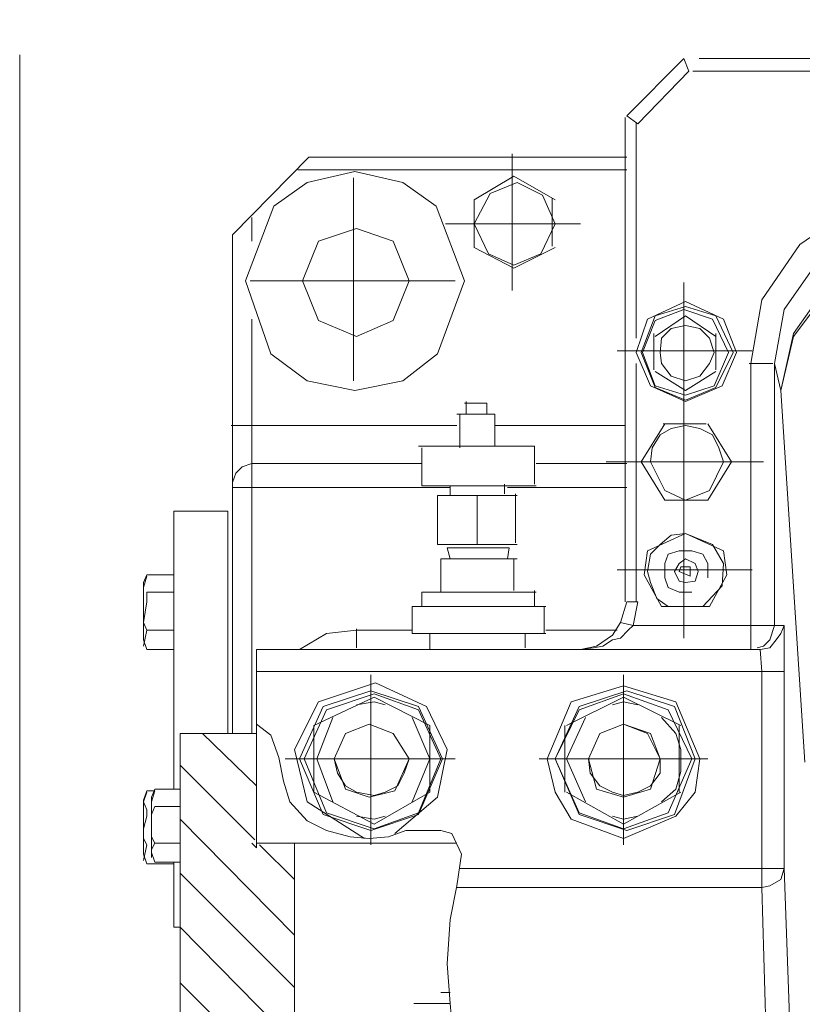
# Model space of a CAD drawing. Header units: inches. Extents: x 0 to 1545919, y 0 to 23143738.
# Tile 124 of 197: x 126397 to 126661, y 175292 to 175624. Entities that reach past the tile are written whole.
import ezdxf

# ---------------------------------------------------------------- set-up
doc = ezdxf.new("R2010")
doc.units = ezdxf.units.IN
doc.header["$LTSCALE"] = 1800
doc.header["$MEASUREMENT"] = 0
doc.linetypes.add('HIDDEN', pattern=[0.375, 0.25, -0.125])
doc.layers.get('0').update_dxf_attribs({"color": 253, "lineweight": 5})
doc.layers.add('EQUIP', color=8, linetype='HIDDEN', lineweight=9)

# ---------------------------------------------------------------- blocks, each defined once
blk = doc.blocks.new('TDBFP (1x50%)')
for p, q in [((-6146.24, -445.93), (-6146.24, -121.04)), ((-6184.84, -408.94), (-6184.84, -145.17)), ((-6176.26, -331.74), (-6146.24, -361.76)), ((-6342.46, -393.92), (-6344.07, -337.63)), ((-6184.84, -341.39), (-6146.24, -380.52)), ((-6349.96, -400.36), (-6352.11, -342.99)), ((-6238.45, -342.46), (-6237.38, -354.79)), ((-6237.38, -354.79), (-6236.31, -368.19)), ((-6225.05, -354.79), (-6237.38, -354.79)), ((-6234.16, -358.54), (-6237.38, -358.54)), ((-6184.84, -360.15), (-6146.24, -398.75)), ((-6236.31, -368.19), (-6237.38, -383.2)), ((-6184.84, -377.84), (-6146.24, -416.98)), ((-6144.1, -380.52), (-6146.24, -380.52)), ((-6144.1, -402.5), (-6144.1, -380.52)), ((-6237.38, -383.2), (-6239.53, -394.46)), ((-6345.14, -394.46), (-6348.89, -396.61)), ((-6342.46, -393.92), (-6345.14, -394.46)), ((-6342.46, -466.84), (-6342.46, -393.92)), ((-6342.46, -393.92), (-6239.53, -393.92)), ((-6239.53, -394.46), (-6241.13, -405.18)), ((-6348.89, -396.61), (-6349.96, -400.36)), ((-6184.84, -396.61), (-6173.05, -408.4)), ((-6349.96, -466.84), (-6349.96, -400.36)), ((-6349.96, -400.36), (-6240.6, -400.36)), ((-6134.98, -401.97), (-6144.1, -401.97)), ((-6133.91, -405.18), (-6134.98, -401.97)), ((-6241.13, -405.18), (-6237.92, -412.15)), ((-6137.66, -402.5), (-6146.24, -402.5)), ((-6136.59, -405.72), (-6137.66, -402.5)), ((-6136.59, -406.79), (-6136.59, -404.11)), ((-6134.98, -408.4), (-6133.91, -403.04)), ((-6133.91, -423.41), (-6133.91, -405.18)), ((-6295.82, -437.35), (-6295.82, -408.4)), ((-6210.58, -437.35), (-6210.58, -408.4)), ((-6171.98, -407.33), (-6171.98, -474.34)), ((-6170.37, -408.94), (-6171.98, -407.33)), ((-6137.66, -408.94), (-6136.59, -406.79)), ((-6136.59, -424.48), (-6136.59, -405.72)), ((-6133.91, -410.54), (-6134.98, -408.4)), ((-6295.82, -410.54), (-6313.51, -418.05)), ((-6278.13, -416.98), (-6295.82, -410.54)), ((-6171.98, -408.94), (-6239.53, -408.94)), ((-6237.92, -412.15), (-6234.16, -413.22)), ((-6218.62, -412.15), (-6233.09, -424.48)), ((-6222.37, -413.22), (-6216.47, -411.08)), ((-6216.47, -411.08), (-6210.04, -410.54)), ((-6210.04, -410.54), (-6203.61, -411.08)), ((-6189.13, -422.87), (-6208.43, -410.54)), ((-6203.61, -411.08), (-6195.56, -413.22)), ((-6171.44, -410.01), (-6146.24, -435.21)), ((-6137.66, -408.94), (-6146.24, -408.94)), ((-6136.59, -411.08), (-6137.66, -408.94)), ((-6136.59, -415.37), (-6136.59, -411.08)), ((-6133.91, -413.76), (-6133.91, -410.54)), ((-6315.12, -426.09), (-6295.82, -415.37)), ((-6296.89, -413.22), (-6312.97, -418.59)), ((-6295.82, -413.76), (-6310.83, -419.12)), ((-6280.81, -418.59), (-6296.89, -413.22)), ((-6280.81, -419.12), (-6295.82, -413.76)), ((-6295.82, -415.37), (-6276.52, -426.09)), ((-6234.16, -413.22), (-6228.27, -413.22)), ((-6230.41, -426.09), (-6211.65, -415.37)), ((-6228.27, -413.22), (-6222.37, -413.22)), ((-6210.58, -413.22), (-6226.66, -418.59)), ((-6211.65, -413.76), (-6226.66, -419.12)), ((-6195.56, -419.12), (-6211.65, -413.76)), ((-6211.65, -415.37), (-6191.28, -426.09)), ((-6194.49, -418.59), (-6210.58, -413.22)), ((-6195.56, -413.22), (-6189.13, -416.44)), ((-6136.59, -418.59), (-6136.59, -415.37)), ((-6134.98, -418.05), (-6133.91, -413.76)), ((-6313.51, -418.05), (-6319.94, -426.09)), ((-6312.97, -418.59), (-6319.94, -437.35)), ((-6295.82, -416.98), (-6300.64, -418.05)), ((-6292.06, -418.05), (-6295.82, -416.98)), ((-6272.76, -437.35), (-6280.81, -418.59)), ((-6272.76, -426.09), (-6278.13, -416.98)), ((-6226.66, -418.59), (-6234.7, -437.35)), ((-6211.65, -416.98), (-6215.4, -418.05)), ((-6205.75, -418.05), (-6211.65, -416.98)), ((-6186.45, -437.35), (-6194.49, -418.59)), ((-6189.13, -416.44), (-6183.23, -422.87)), ((-6137.66, -421.27), (-6136.59, -418.59)), ((-6134.98, -420.19), (-6134.98, -418.05)), ((-6310.83, -419.12), (-6318.87, -437.35)), ((-6272.76, -437.35), (-6280.81, -419.12)), ((-6226.66, -419.12), (-6234.16, -437.35)), ((-6188.06, -437.35), (-6195.56, -419.12)), ((-6137.66, -421.27), (-6146.24, -421.27)), ((-6133.91, -422.87), (-6134.98, -420.19)), ((-6308.68, -422.87), (-6313.51, -427.16)), ((-6295.82, -424.48), (-6304.93, -427.16)), ((-6295.82, -425.02), (-6300.64, -426.09)), ((-6286.7, -427.16), (-6295.82, -424.48)), ((-6292.06, -426.09), (-6295.82, -425.02)), ((-6276.52, -437.35), (-6282.95, -422.87)), ((-6233.09, -424.48), (-6236.31, -440.57)), ((-6224.51, -422.87), (-6230.41, -437.35)), ((-6210.04, -424.48), (-6218.62, -426.63)), ((-6211.65, -425.02), (-6215.4, -426.09)), ((-6205.75, -426.09), (-6211.65, -425.02)), ((-6202, -427.16), (-6210.04, -424.48)), ((-6192.35, -437.35), (-6197.71, -422.87)), ((-6184.84, -440.57), (-6189.13, -422.87)), ((-6183.23, -422.87), (-6181.09, -429.84)), ((-6137.66, -426.63), (-6136.59, -422.87)), ((-6137.66, -427.16), (-6136.59, -424.48)), ((-6134.98, -426.09), (-6133.91, -422.87)), ((-6134.98, -426.63), (-6133.91, -423.41)), ((-6319.94, -426.09), (-6321.55, -437.35)), ((-6313.51, -427.16), (-6315.12, -433.06)), ((-6314.58, -426.09), (-6314.58, -448.61)), ((-6304.93, -427.16), (-6308.15, -437.35)), ((-6304.93, -428.24), (-6308.15, -432.52)), ((-6300.64, -426.09), (-6304.93, -428.24)), ((-6287.78, -428.24), (-6292.06, -426.09)), ((-6284.56, -432.52), (-6287.78, -428.24)), ((-6284.02, -437.35), (-6286.7, -427.16)), ((-6275.98, -448.61), (-6275.98, -426.09)), ((-6270.08, -437.35), (-6272.76, -426.09)), ((-6230.41, -426.09), (-6230.41, -448.61)), ((-6218.62, -426.63), (-6223.44, -437.35)), ((-6219.69, -428.24), (-6221.83, -432.52)), ((-6215.4, -426.09), (-6219.69, -428.24)), ((-6202, -428.24), (-6205.75, -426.09)), ((-6198.24, -437.35), (-6202, -427.16)), ((-6199.32, -432.52), (-6202, -428.24)), ((-6191.28, -448.61), (-6191.28, -426.09)), ((-6171.98, -428.24), (-6153.75, -445.93)), ((-6137.66, -427.16), (-6146.24, -427.16)), ((-6144.1, -427.16), (-6144.1, -520.98)), ((-6134.98, -426.63), (-6137.66, -426.63)), ((-6181.09, -429.84), (-6179.48, -437.89)), ((-6315.12, -433.06), (-6315.12, -440.57)), ((-6308.15, -432.52), (-6308.15, -437.35)), ((-6284.02, -437.35), (-6284.56, -432.52)), ((-6221.83, -432.52), (-6223.44, -437.35)), ((-6198.24, -437.35), (-6199.32, -432.52)), ((-6356.93, -436.28), (-6348.89, -561.73)), ((-6295.82, -437.35), (-6324.23, -437.35)), ((-6321.55, -437.35), (-6313.51, -456.65)), ((-6319.94, -437.35), (-6312.97, -455.04)), ((-6318.87, -437.35), (-6310.83, -453.97)), ((-6308.15, -437.35), (-6304.93, -445.93)), ((-6308.15, -437.35), (-6303.86, -445.93)), ((-6295.82, -437.35), (-6295.82, -465.76)), ((-6295.82, -437.35), (-6267.4, -437.35)), ((-6287.78, -445.93), (-6284.02, -437.35)), ((-6287.78, -445.93), (-6284.02, -437.35)), ((-6284.02, -437.35), (-6284.02, -437.35)), ((-6282.95, -451.29), (-6276.52, -437.35)), ((-6280.81, -455.04), (-6272.76, -437.35)), ((-6280.81, -453.97), (-6272.76, -437.35)), ((-6278.13, -456.65), (-6270.08, -437.35)), ((-6272.76, -437.35), (-6272.76, -437.35)), ((-6272.76, -437.35), (-6272.76, -437.35)), ((-6270.08, -437.35), (-6270.08, -437.35)), ((-6210.58, -437.35), (-6238.99, -437.35)), ((-6234.7, -437.35), (-6226.66, -455.04)), ((-6234.16, -437.35), (-6226.66, -453.97)), ((-6230.41, -437.35), (-6224.51, -451.29)), ((-6223.44, -437.35), (-6218.08, -445.93)), ((-6223.44, -437.35), (-6218.08, -445.93)), ((-6210.58, -437.35), (-6210.58, -465.76)), ((-6210.58, -437.35), (-6181.63, -437.35)), ((-6202, -445.93), (-6198.24, -437.35)), ((-6202, -445.93), (-6198.24, -437.35)), ((-6198.24, -437.35), (-6198.24, -437.35)), ((-6197.71, -451.29), (-6192.35, -437.35)), ((-6195.56, -453.97), (-6188.06, -437.35)), ((-6194.49, -455.04), (-6186.45, -437.35)), ((-6188.06, -437.35), (-6188.06, -437.35)), ((-6186.45, -437.35), (-6186.45, -437.35)), ((-6179.48, -437.89), (-6176.8, -445.39)), ((-6315.12, -440.57), (-6313.51, -445.93)), ((-6236.31, -440.57), (-6229.34, -455.04)), ((-6192.88, -456.65), (-6184.84, -440.57)), ((-6176.8, -445.39), (-6171.98, -449.14)), ((-6315.12, -448.61), (-6295.82, -458.26)), ((-6313.51, -445.93), (-6308.68, -451.29)), ((-6304.93, -445.93), (-6295.82, -449.14)), ((-6303.86, -445.93), (-6295.82, -449.14)), ((-6295.82, -449.14), (-6287.78, -445.93)), ((-6295.82, -449.14), (-6287.78, -445.93)), ((-6295.82, -458.26), (-6276.52, -448.61)), ((-6230.41, -448.61), (-6211.65, -458.26)), ((-6218.08, -445.93), (-6210.04, -449.14)), ((-6218.08, -445.93), (-6210.04, -449.14)), ((-6211.65, -458.26), (-6191.28, -448.61)), ((-6210.04, -449.14), (-6202, -445.93)), ((-6210.04, -449.14), (-6202, -445.93)), ((-6171.98, -445.93), (-6146.24, -445.93)), ((-6170.37, -585.85), (-6170.37, -445.93)), ((-6163.93, -445.93), (-6163.93, -614.27)), ((-6162.33, -445.93), (-6162.33, -520.98)), ((-6312.97, -455.04), (-6296.89, -460.4)), ((-6310.83, -453.97), (-6295.82, -459.33)), ((-6296.89, -460.4), (-6280.81, -455.04)), ((-6295.82, -459.33), (-6280.81, -453.97)), ((-6229.34, -455.04), (-6212.18, -463.08)), ((-6226.66, -453.97), (-6211.65, -459.33)), ((-6226.66, -455.04), (-6210.58, -460.4)), ((-6211.65, -459.33), (-6195.56, -453.97)), ((-6210.58, -460.4), (-6194.49, -455.04)), ((-6313.51, -456.65), (-6295.82, -462.01)), ((-6300.64, -455.58), (-6295.82, -456.65)), ((-6295.82, -456.65), (-6292.06, -455.58)), ((-6295.82, -462.01), (-6278.13, -456.65)), ((-6215.4, -455.58), (-6211.65, -456.65)), ((-6212.18, -463.08), (-6192.88, -456.65)), ((-6211.65, -456.65), (-6205.75, -455.58)), ((-6171.98, -466.84), (-6349.96, -466.84)), ((-6349.96, -482.38), (-6349.96, -466.84)), ((-6341.92, -474.34), (-6342.46, -466.84)), ((-6345.14, -474.88), (-6347.28, -477.56)), ((-6341.92, -474.34), (-6345.14, -474.88)), ((-6342.99, -475.41), (-6340.85, -474.88)), ((-6171.98, -474.34), (-6341.92, -474.34)), ((-6338.71, -570.84), (-6338.71, -474.34)), ((-6288.85, -475.41), (-6285.63, -474.88)), ((-6281.34, -474.34), (-6286.7, -475.41)), ((-6285.63, -474.88), (-6281.34, -474.34)), ((-6262.58, -479.7), (-6262.58, -474.88)), ((-6230.41, -479.7), (-6230.41, -474.34)), ((-6205.75, -474.88), (-6205.75, -481.31)), ((-6195.56, -479.7), (-6186.45, -474.34)), ((-6134.98, -474.34), (-6144.1, -474.34)), ((-6133.91, -477.56), (-6134.98, -474.34)), ((-6347.28, -477.56), (-6348.89, -479.7)), ((-6346.75, -482.38), (-6345.14, -477.56)), ((-6345.14, -477.56), (-6342.99, -475.41)), ((-6316.19, -478.09), (-6316.19, -511.33)), ((-6297.43, -480.77), (-6294.74, -478.09)), ((-6294.74, -478.09), (-6292.06, -477.56)), ((-6286.7, -475.41), (-6292.06, -479.17)), ((-6292.06, -477.56), (-6288.85, -475.41)), ((-6134.98, -480.77), (-6133.91, -475.41)), ((-6133.91, -496.86), (-6133.91, -477.56)), ((-6348.89, -479.7), (-6349.96, -482.38)), ((-6299.03, -482.38), (-6297.43, -480.77)), ((-6292.06, -479.17), (-6294.74, -483.46)), ((-6269.55, -480.77), (-6293.67, -480.77)), ((-6269.55, -479.7), (-6224.51, -479.7)), ((-6269.01, -488.82), (-6269.01, -479.7)), ((-6224.51, -488.82), (-6224.51, -479.7)), ((-6205.75, -480.77), (-6224.51, -480.77)), ((-6205.75, -480.77), (-6195.56, -479.7)), ((-6134.98, -480.77), (-6144.1, -480.77)), ((-6133.91, -483.46), (-6134.98, -480.77)), ((-6338.71, -482.38), (-6349.96, -482.38)), ((-6346.75, -570.84), (-6346.75, -482.38)), ((-6338.71, -482.38), (-6299.03, -482.38)), ((-6299.03, -482.38), (-6300.64, -490.42)), ((-6299.03, -482.38), (-6294.74, -483.46)), ((-6294.74, -483.46), (-6296.89, -490.42)), ((-6134.98, -490.42), (-6133.91, -483.46)), ((-6324.77, -488.82), (-6330.66, -499.54)), ((-6322.62, -488.82), (-6329.06, -495.79)), ((-6324.77, -488.82), (-6308.68, -488.82)), ((-6307.08, -491.5), (-6310.83, -488.82)), ((-6302.79, -499.54), (-6308.68, -488.82)), ((-6304.93, -496.86), (-6307.08, -491.5)), ((-6300.64, -490.42), (-6296.89, -490.42)), ((-6300.11, -570.84), (-6300.11, -490.42)), ((-6296.35, -490.42), (-6296.35, -653.94)), ((-6269.55, -488.82), (-6224.51, -488.82)), ((-6265.79, -494.18), (-6265.79, -488.82)), ((-6227.73, -493.64), (-6227.73, -488.82)), ((-6134.98, -493.64), (-6134.98, -490.42)), ((-6314.58, -493.64), (-6318.87, -493.64)), ((-6310.83, -495.25), (-6314.58, -493.64)), ((-6309.76, -498.47), (-6310.83, -495.25)), ((-6266.33, -493.64), (-6227.73, -493.64)), ((-6258.83, -504.9), (-6258.83, -494.18)), ((-6234.16, -504.9), (-6234.16, -493.64)), ((-6134.98, -493.64), (-6144.1, -493.64)), ((-6134.98, -499), (-6133.91, -495.25)), ((-6329.06, -495.79), (-6329.59, -503.29)), ((-6324.23, -498.47), (-6324.23, -503.29)), ((-6319.94, -497.39), (-6321.01, -500.61)), ((-6316.73, -496.86), (-6319.94, -497.39)), ((-6314.58, -497.39), (-6316.73, -496.86)), ((-6312.97, -500.61), (-6314.58, -497.39)), ((-6309.76, -503.29), (-6309.76, -498.47)), ((-6303.86, -500.61), (-6304.93, -496.86)), ((-6134.98, -499.54), (-6133.91, -496.86)), ((-6316.19, -501.15), (-6339.24, -501.15)), ((-6330.66, -499.54), (-6329.59, -507.58)), ((-6321.01, -500.61), (-6319.94, -503.29)), ((-6314.58, -500.61), (-6318.33, -499)), ((-6318.33, -499), (-6318.33, -502.22)), ((-6316.19, -501.15), (-6293.67, -501.15)), ((-6315.12, -502.22), (-6314.58, -500.61)), ((-6314.58, -500.61), (-6314.58, -500.61)), ((-6314.58, -503.29), (-6312.97, -500.61)), ((-6312.97, -500.61), (-6312.97, -500.61)), ((-6304.93, -506.51), (-6303.86, -500.61)), ((-6303.86, -507.58), (-6302.79, -499.54)), ((-6134.98, -499.54), (-6144.1, -499.54)), ((-6329.59, -503.29), (-6325.84, -509.72)), ((-6324.23, -503.29), (-6322.62, -506.51)), ((-6319.94, -503.29), (-6316.73, -504.9)), ((-6318.33, -502.22), (-6315.12, -502.22)), ((-6316.73, -504.9), (-6314.58, -503.29)), ((-6310.83, -506.51), (-6309.76, -503.29)), ((-6259.9, -504.9), (-6234.16, -504.9)), ((-6256.68, -504.9), (-6257.22, -508.65)), ((-6237.38, -504.9), (-6236.31, -508.65)), ((-6329.59, -507.58), (-6316.73, -513.48)), ((-6322.62, -506.51), (-6318.87, -507.58)), ((-6318.87, -507.58), (-6314.58, -507.58)), ((-6316.73, -513.48), (-6303.86, -507.58)), ((-6314.58, -507.58), (-6310.83, -506.51)), ((-6308.15, -509.72), (-6304.93, -506.51)), ((-6325.84, -509.72), (-6316.73, -513.48)), ((-6316.19, -537.6), (-6316.19, -511.33)), ((-6311.9, -512.94), (-6308.15, -509.72)), ((-6233.09, -509.72), (-6259.9, -509.72)), ((-6259.36, -510.26), (-6259.36, -526.88)), ((-6236.31, -508.65), (-6257.22, -508.65)), ((-6246.49, -509.72), (-6246.49, -526.34)), ((-6233.09, -509.72), (-6233.09, -526.34)), ((-6316.73, -513.48), (-6311.9, -512.94)), ((-6144.1, -520.98), (-6162.33, -520.98)), ((-6324.23, -524.74), (-6332.27, -537.6)), ((-6316.73, -524.74), (-6324.77, -527.95)), ((-6309.76, -524.74), (-6324.23, -524.74)), ((-6309.76, -527.95), (-6316.73, -524.74)), ((-6301.71, -537.6), (-6309.76, -524.74)), ((-6324.77, -527.95), (-6329.59, -537.6)), ((-6304.93, -537.6), (-6309.76, -527.95)), ((-6233.09, -526.34), (-6259.9, -526.34)), ((-6255.61, -530.1), (-6255.61, -526.88)), ((-6237.38, -529.56), (-6237.38, -526.34)), ((-6256.68, -529.02), (-6296.89, -529.02)), ((-6266.33, -529.56), (-6227.73, -529.56)), ((-6265.79, -542.96), (-6265.79, -530.1)), ((-6237.38, -529.02), (-6163.93, -529.02)), ((-6227.73, -542.43), (-6227.73, -529.56)), ((-6165.01, -533.85), (-6163.93, -530.63)), ((-6167.15, -535.99), (-6165.01, -533.85)), ((-6316.19, -537.6), (-6342.99, -537.6)), ((-6332.27, -537.6), (-6324.23, -550.47)), ((-6329.59, -537.6), (-6327.98, -542.43)), ((-6316.19, -537.6), (-6289.92, -537.6)), ((-6316.19, -537.6), (-6316.19, -552.08)), ((-6309.76, -550.47), (-6301.71, -537.6)), ((-6305.47, -542.43), (-6304.93, -537.6)), ((-6304.93, -537.6), (-6304.93, -537.6)), ((-6266.33, -537.07), (-6296.89, -537.07)), ((-6296.89, -537.07), (-6266.33, -537.07)), ((-6266.33, -537.07), (-6266.33, -537.07)), ((-6170.37, -537.07), (-6227.73, -537.07)), ((-6227.73, -537.07), (-6170.37, -537.07)), ((-6170.37, -537.07), (-6167.15, -535.99)), ((-6170.37, -537.07), (-6170.37, -537.07)), ((-6327.98, -542.43), (-6325.84, -546.72)), ((-6308.15, -546.72), (-6305.47, -542.43)), ((-6265.79, -542.96), (-6226.66, -542.96)), ((-6252.39, -553.69), (-6252.39, -542.96)), ((-6240.6, -553.69), (-6240.6, -542.43)), ((-6325.84, -546.72), (-6321.55, -548.86)), ((-6311.9, -548.86), (-6308.15, -546.72)), ((-6323.69, -550.47), (-6309.22, -550.47)), ((-6321.55, -548.86), (-6316.73, -549.93)), ((-6316.73, -549.93), (-6311.9, -548.86)), ((-6252.39, -549.93), (-6296.35, -549.93)), ((-6239.53, -549.93), (-6163.4, -549.93)), ((-6316.19, -575.13), (-6316.19, -552.08)), ((-6252.39, -553.69), (-6239.53, -553.69)), ((-6249.71, -557.44), (-6249.71, -553.69)), ((-6242.74, -557.97), (-6242.74, -553.69)), ((-6316.73, -557.97), (-6329.06, -563.34)), ((-6304.93, -563.34), (-6316.73, -557.97)), ((-6316.73, -557.97), (-6316.73, -557.97)), ((-6249.71, -557.44), (-6242.21, -557.44)), ((-6348.89, -561.73), (-6353.18, -579.96)), ((-6348.89, -561.73), (-6353.18, -581.03)), ((-6346.75, -570.84), (-6348.89, -561.73)), ((-6316.73, -558.51), (-6326.91, -562.8)), ((-6326.91, -568.16), (-6316.73, -561.73)), ((-6316.73, -560.12), (-6326.38, -563.34)), ((-6306.54, -562.8), (-6316.73, -558.51)), ((-6306.54, -563.34), (-6316.73, -560.12)), ((-6316.73, -561.73), (-6306.54, -568.16)), ((-6205.21, -561.73), (-6221.3, -564.94)), ((-6189.13, -564.94), (-6205.21, -561.73)), ((-6205.21, -561.73), (-6205.21, -561.73)), ((-6329.06, -563.34), (-6333.88, -574.59)), ((-6326.91, -562.8), (-6332.81, -574.59)), ((-6326.38, -563.34), (-6331.2, -574.59)), ((-6316.73, -564.94), (-6321.55, -566.55)), ((-6311.9, -566.55), (-6316.73, -564.94)), ((-6301.71, -574.59), (-6306.54, -562.8)), ((-6302.25, -574.59), (-6306.54, -563.34)), ((-6300.11, -574.59), (-6304.93, -563.34)), ((-6221.3, -564.94), (-6233.09, -574.06)), ((-6204.68, -598.72), (-6204.68, -564.94)), ((-6176.8, -574.06), (-6189.13, -564.94)), ((-6321.55, -566.55), (-6324.77, -570.84)), ((-6308.68, -570.84), (-6311.9, -566.55)), ((-6349.96, -589.07), (-6346.75, -570.84)), ((-6338.17, -570.84), (-6346.21, -570.84)), ((-6342.46, -592.29), (-6338.71, -570.84)), ((-6326.91, -581.03), (-6326.91, -568.7)), ((-6324.77, -570.84), (-6326.38, -574.59)), ((-6308.15, -574.59), (-6308.68, -570.84)), ((-6306, -568.7), (-6306, -581.03)), ((-6333.88, -574.59), (-6329.59, -585.85)), ((-6332.81, -574.59), (-6326.91, -586.92)), ((-6331.2, -574.59), (-6325.84, -585.85)), ((-6326.38, -574.59), (-6324.77, -579.42)), ((-6308.68, -579.42), (-6308.15, -574.59)), ((-6308.15, -574.59), (-6308.15, -574.59)), ((-6306.54, -585.32), (-6302.25, -574.59)), ((-6306.54, -586.92), (-6301.71, -574.59)), ((-6303.86, -585.85), (-6300.11, -574.59)), ((-6302.25, -574.59), (-6302.25, -574.59)), ((-6301.71, -574.59), (-6301.71, -574.59)), ((-6233.09, -574.06), (-6242.21, -598.72)), ((-6168.22, -598.72), (-6176.8, -574.06)), ((-6316.19, -575.13), (-6339.24, -575.13)), ((-6316.19, -575.13), (-6293.67, -575.13)), ((-6316.19, -575.13), (-6316.19, -598.18)), ((-6353.18, -579.96), (-6364.44, -594.97)), ((-6353.18, -581.03), (-6363.37, -595.5)), ((-6316.73, -586.92), (-6326.91, -579.96)), ((-6324.77, -579.42), (-6321.55, -582.64)), ((-6306.54, -579.96), (-6316.73, -586.92)), ((-6311.9, -582.64), (-6308.68, -579.42)), ((-6300.11, -652.33), (-6300.11, -579.42)), ((-6205.75, -579.96), (-6218.08, -585.32)), ((-6192.88, -585.32), (-6205.75, -579.96)), ((-6321.55, -582.64), (-6316.73, -583.71)), ((-6316.73, -583.71), (-6311.9, -582.64)), ((-6329.59, -585.85), (-6316.73, -591.75)), ((-6326.91, -586.92), (-6316.73, -590.14)), ((-6325.84, -585.85), (-6316.19, -589.07)), ((-6316.73, -591.75), (-6303.86, -585.85)), ((-6316.73, -590.14), (-6306.54, -586.92)), ((-6316.19, -589.07), (-6306.54, -585.32)), ((-6218.08, -585.32), (-6223.44, -598.72)), ((-6187.52, -598.72), (-6192.88, -585.32)), ((-6361.22, -605.15), (-6349.96, -589.07)), ((-6355.33, -611.05), (-6342.46, -592.29)), ((-6258.29, -595.5), (-6258.29, -641.61)), ((-6242.21, -598.72), (-6232.56, -623.92)), ((-6204.68, -598.72), (-6238.99, -598.72)), ((-6223.44, -598.72), (-6218.08, -612.12)), ((-6204.68, -598.72), (-6169.83, -598.72)), ((-6204.68, -598.72), (-6204.68, -633.57)), ((-6192.88, -612.12), (-6187.52, -598.72)), ((-6187.52, -598.72), (-6187.52, -598.72)), ((-6177.87, -623.92), (-6168.22, -598.72)), ((-6272.76, -609.98), (-6258.83, -603.01)), ((-6258.83, -604.08), (-6267.94, -607.83)), ((-6258.83, -604.08), (-6267.94, -607.83)), ((-6258.83, -603.01), (-6245.42, -609.98)), ((-6250.25, -607.83), (-6258.83, -604.08)), ((-6250.25, -607.83), (-6258.83, -604.08)), ((-6267.94, -607.83), (-6272.76, -618.02)), ((-6267.94, -607.83), (-6272.76, -618.02)), ((-6245.42, -618.02), (-6250.25, -607.83)), ((-6245.42, -618.02), (-6250.25, -607.83)), ((-6374.09, -623.92), (-6355.33, -611.05)), ((-6271.69, -626.6), (-6271.69, -610.51)), ((-6245.42, -609.98), (-6245.42, -626.06)), ((-6218.08, -612.12), (-6205.75, -616.41)), ((-6205.75, -616.41), (-6192.88, -612.12)), ((-6189.67, -640.54), (-6163.93, -614.27)), ((-6170.37, -620.16), (-6170.37, -612.12)), ((-6258.29, -618.02), (-6281.34, -618.02)), ((-6272.76, -618.02), (-6268.48, -627.67)), ((-6272.76, -618.02), (-6268.48, -627.67)), ((-6258.29, -618.02), (-6235.77, -618.02)), ((-6250.78, -628.21), (-6245.42, -618.02)), ((-6250.78, -628.21), (-6245.42, -618.02)), ((-6245.42, -618.02), (-6245.42, -618.02)), ((-6232.56, -623.92), (-6221.3, -631.96)), ((-6189.13, -631.96), (-6177.87, -623.92)), ((-6258.83, -634.1), (-6272.76, -626.06)), ((-6268.48, -627.67), (-6259.9, -631.96)), ((-6268.48, -627.67), (-6259.9, -631.96)), ((-6259.9, -631.96), (-6250.78, -628.21)), ((-6259.9, -631.96), (-6250.78, -628.21)), ((-6245.42, -626.06), (-6258.83, -634.1)), ((-6221.3, -631.96), (-6205.21, -635.71)), ((-6205.21, -635.71), (-6189.13, -631.96)), ((-6296.89, -636.25), (-6185.91, -636.25)), ((-6296.89, -640.54), (-6189.67, -640.54)), ((-6317.8, -669.49), (-6300.64, -651.79)), ((-6316.19, -673.77), (-6296.89, -654.47)), ((-6296.89, -654.47), (-6300.64, -651.79)), ((-6769.2, -669.49), (-6317.8, -669.49)), ((-6317.8, -669.49), (-6316.19, -673.77)), ((-6771.35, -673.77), (-6316.19, -673.77))]:
    blk.add_line(p, q)
blk.add_lwpolyline([(-6092.09, -784.21), (-7082.83, -784.21), (-7082.83, 449.91), (-6092.09, 449.91)], close=True)

msp = doc.modelspace()

# ---------------------------------------------------------------- block references
at = {"layer": 'EQUIP', "rotation": 180}
msp.add_blockref('TDBFP (1x50%)', (120305.003, 174937.047), dxfattribs=at)

doc.saveas('drawing.dxf')
